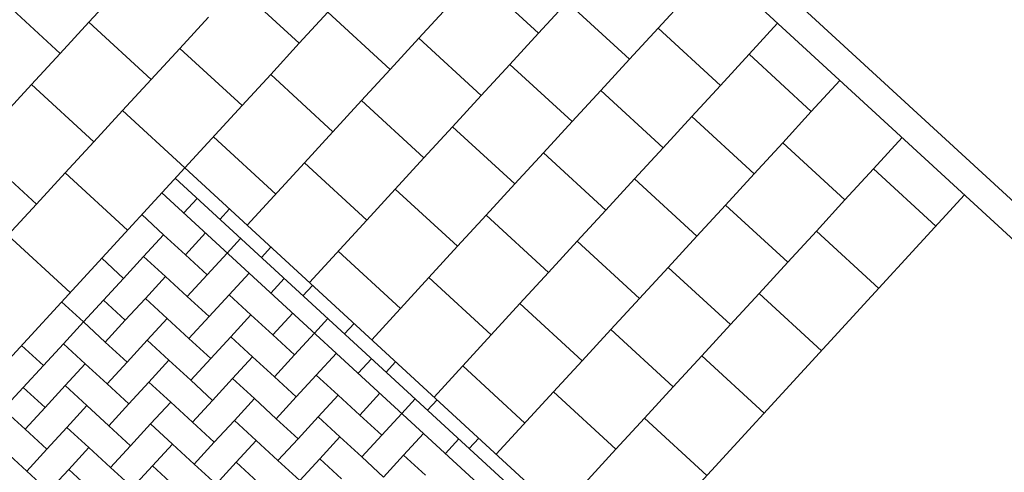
# Model space of a CAD drawing. Header units: metres. Extents: x 111546 to 149831, y 498798 to 507863.
# Tile 134 of 256: x 113053.35 to 113056.84, y 500905.72 to 500907.33. Entities that reach past the tile are written whole.
import ezdxf

# ---------------------------------------------------------------- set-up
doc = ezdxf.new("R2010")
doc.units = ezdxf.units.M
doc.layers.add('0-hulplijn', color=6, linetype='Continuous', plot=False)
for name, color, linetype in [('3-opsluiting', 2, 'Continuous'), ('3-steen', 3, 'Continuous'), ('3-tegels', 3, 'Continuous')]:
    doc.layers.add(name, color=color, linetype=linetype)
doc.styles.add('Stempel', font='arial.ttf')

msp = doc.modelspace()

# ---------------------------------------------------------------- linework, layer by layer
at = {"layer": '3-opsluiting'}
for p, q in [((113054.0738, 500909.2537), (113058.5427, 500905.1464)), ((113054.0061, 500909.1801), (113058.475, 500905.0728))]:
    msp.add_line(p, q, dxfattribs=at)
at = {"layer": '3-steen'}
for p, q in [((113053.9327, 500906.8027), (113052.9177, 500905.6983)), ((113053.9327, 500906.8027), (113057.257, 500903.7475)), ((113053.8989, 500906.7659), (113057.2231, 500903.7107)), ((113053.8515, 500906.7144), (113058.5292, 500902.4152)), ((113053.9762, 500906.6949), (113053.9288, 500906.6433)), ((113053.7805, 500906.6371), (113053.8578, 500906.566)), ((113054.091, 500906.6573), (113054.0572, 500906.6204)), ((113053.8578, 500906.566), (113053.7867, 500906.4887)), ((113053.8578, 500906.566), (113053.9351, 500906.495)), ((113054.0061, 500906.5723), (113053.9351, 500906.495)), ((113054.1308, 500906.5528), (113054.0835, 500906.5012)), ((113053.7867, 500906.4887), (113053.7157, 500906.4114)), ((113053.7867, 500906.4887), (113053.864, 500906.4177)), ((113053.9351, 500906.495), (113054.0124, 500906.4239)), ((113054.0835, 500906.5012), (113054.0124, 500906.4239)), ((113054.2383, 500906.5219), (113054.2044, 500906.4851)), ((113053.6384, 500906.4825), (113053.7157, 500906.4114)), ((113054.0124, 500906.4239), (113053.9413, 500906.3466)), ((113054.1608, 500906.4302), (113054.0897, 500906.3529)), ((113053.7157, 500906.4114), (113053.6446, 500906.3341)), ((113053.864, 500906.4177), (113053.793, 500906.3404)), ((113053.864, 500906.4177), (113053.9413, 500906.3466)), ((113054.2854, 500906.4107), (113054.2381, 500906.3591)), ((113054.3855, 500906.3866), (113054.3517, 500906.3498)), ((113054.0897, 500906.3529), (113054.0187, 500906.2756)), ((113054.0897, 500906.3529), (113054.167, 500906.2818)), ((113053.4963, 500906.3278), (113053.5736, 500906.2568)), ((113053.5736, 500906.2568), (113053.6446, 500906.3341)), ((113053.6446, 500906.3341), (113053.7219, 500906.2631)), ((113053.793, 500906.3404), (113053.7219, 500906.2631)), ((113053.793, 500906.3404), (113053.8703, 500906.2693)), ((113053.9413, 500906.3466), (113054.0187, 500906.2756)), ((113054.167, 500906.2818), (113054.096, 500906.2045)), ((113054.167, 500906.2818), (113054.2443, 500906.2108)), ((113054.3154, 500906.2881), (113054.2443, 500906.2108)), ((113053.5736, 500906.2568), (113053.5025, 500906.1795)), ((113053.5736, 500906.2568), (113053.6509, 500906.1857)), ((113053.7219, 500906.2631), (113053.6509, 500906.1857)), ((113053.8703, 500906.2693), (113053.7992, 500906.192)), ((113053.8703, 500906.2693), (113053.9476, 500906.1983)), ((113054.0187, 500906.2756), (113053.9476, 500906.1983)), ((113054.4401, 500906.2686), (113054.3927, 500906.217)), ((113054.5328, 500906.2512), (113054.499, 500906.2144)), ((113054.2443, 500906.2108), (113054.3216, 500906.1397)), ((113054.3927, 500906.217), (113054.3216, 500906.1397)), ((113053.5025, 500906.1795), (113053.4315, 500906.1022)), ((113053.5025, 500906.1795), (113053.5798, 500906.1084)), ((113053.6509, 500906.1857), (113053.7282, 500906.1147)), ((113053.7992, 500906.192), (113053.7282, 500906.1147)), ((113053.7992, 500906.192), (113053.8765, 500906.1209)), ((113053.9476, 500906.1983), (113054.0249, 500906.1272)), ((113054.096, 500906.2045), (113054.0249, 500906.1272)), ((113054.096, 500906.2045), (113054.1733, 500906.1335)), ((113053.3542, 500906.1732), (113053.4315, 500906.1022)), ((113054.3216, 500906.1397), (113054.2506, 500906.0624)), ((113054.47, 500906.146), (113054.3989, 500906.0687)), ((113053.5798, 500906.1084), (113053.5088, 500906.0311)), ((113053.5798, 500906.1084), (113053.6571, 500906.0374)), ((113053.7282, 500906.1147), (113053.6571, 500906.0374)), ((113053.8765, 500906.1209), (113053.8055, 500906.0436)), ((113053.8765, 500906.1209), (113053.9539, 500906.0499)), ((113054.0249, 500906.1272), (113053.9539, 500906.0499)), ((113054.1733, 500906.1335), (113054.1022, 500906.0561)), ((113054.1733, 500906.1335), (113054.2506, 500906.0624)), ((113054.5947, 500906.1265), (113054.5473, 500906.0749)), ((113054.68, 500906.1159), (113054.6462, 500906.0791)), ((113053.4315, 500906.1022), (113053.3604, 500906.0249)), ((113053.6571, 500906.0374), (113053.7344, 500905.9663)), ((113053.8055, 500906.0436), (113053.7344, 500905.9663)), ((113053.8055, 500906.0436), (113053.8828, 500905.9726)), ((113053.9539, 500906.0499), (113054.0312, 500905.9788)), ((113054.1022, 500906.0561), (113054.0312, 500905.9788)), ((113054.1022, 500906.0561), (113054.1795, 500905.9851)), ((113054.2506, 500906.0624), (113054.3279, 500905.9914)), ((113054.3989, 500906.0687), (113054.3279, 500905.9914)), ((113054.3989, 500906.0687), (113054.4762, 500905.9976)), ((113053.2894, 500905.9476), (113053.3604, 500906.0249)), ((113053.3604, 500906.0249), (113053.4377, 500905.9538)), ((113053.5088, 500906.0311), (113053.4377, 500905.9538)), ((113053.5088, 500906.0311), (113053.5861, 500905.9601)), ((113054.6246, 500906.0039), (113054.5536, 500905.9266)), ((113053.7344, 500905.9663), (113053.6634, 500905.889)), ((113053.8828, 500905.9726), (113053.8118, 500905.8953)), ((113053.8828, 500905.9726), (113053.9601, 500905.9015)), ((113054.0312, 500905.9788), (113053.9601, 500905.9015)), ((113054.1795, 500905.9851), (113054.1085, 500905.9078)), ((113054.1795, 500905.9851), (113054.2568, 500905.914)), ((113054.3279, 500905.9914), (113054.2568, 500905.914)), ((113054.4762, 500905.9976), (113054.4052, 500905.9203)), ((113054.4762, 500905.9976), (113054.5536, 500905.9266)), ((113054.7493, 500905.9843), (113054.7019, 500905.9328)), ((113054.8273, 500905.9806), (113054.7935, 500905.9437)), ((113053.2894, 500905.9476), (113053.3667, 500905.8765)), ((113053.4377, 500905.9538), (113053.3667, 500905.8765)), ((113053.5861, 500905.9601), (113053.515, 500905.8828)), ((113053.5861, 500905.9601), (113053.6634, 500905.889)), ((113054.7019, 500905.9328), (113054.6309, 500905.8555)), ((113053.9601, 500905.9015), (113054.0374, 500905.8305)), ((113054.1085, 500905.9078), (113054.0374, 500905.8305)), ((113054.1085, 500905.9078), (113054.1858, 500905.8367)), ((113054.2568, 500905.914), (113054.3341, 500905.843)), ((113054.4052, 500905.9203), (113054.3341, 500905.843)), ((113054.4052, 500905.9203), (113054.4825, 500905.8492)), ((113054.5536, 500905.9266), (113054.6309, 500905.8555)), ((113053.3667, 500905.8765), (113053.444, 500905.8055)), ((113053.515, 500905.8828), (113053.444, 500905.8055)), ((113053.515, 500905.8828), (113053.5923, 500905.8117)), ((113053.6634, 500905.889), (113053.7407, 500905.818)), ((113053.8118, 500905.8953), (113053.7407, 500905.818)), ((113053.8118, 500905.8953), (113053.8891, 500905.8242)), ((113054.7792, 500905.8618), (113054.7082, 500905.7844)), ((113054.0374, 500905.8305), (113053.9664, 500905.7532)), ((113054.1858, 500905.8367), (113054.1147, 500905.7594)), ((113054.1858, 500905.8367), (113054.2631, 500905.7657)), ((113054.3341, 500905.843), (113054.2631, 500905.7657)), ((113054.4825, 500905.8492), (113054.4114, 500905.7719)), ((113054.4825, 500905.8492), (113054.5598, 500905.7782)), ((113054.6309, 500905.8555), (113054.5598, 500905.7782)), ((113054.9039, 500905.8422), (113054.8565, 500905.7907)), ((113054.9745, 500905.8452), (113054.9407, 500905.8084)), ((113053.2956, 500905.7992), (113053.3729, 500905.7282)), ((113053.444, 500905.8055), (113053.3729, 500905.7282)), ((113053.5923, 500905.8117), (113053.5213, 500905.7344)), ((113053.5923, 500905.8117), (113053.6696, 500905.7407)), ((113053.7407, 500905.818), (113053.6696, 500905.7407)), ((113053.8891, 500905.8242), (113053.818, 500905.7469)), ((113053.8891, 500905.8242), (113053.9664, 500905.7532)), ((113054.1147, 500905.7594), (113054.0437, 500905.6821)), ((113054.1147, 500905.7594), (113054.192, 500905.6884)), ((113054.2631, 500905.7657), (113054.3404, 500905.6946)), ((113054.4114, 500905.7719), (113054.3404, 500905.6946)), ((113054.4114, 500905.7719), (113054.4888, 500905.7009)), ((113054.5598, 500905.7782), (113054.6371, 500905.7071)), ((113054.7082, 500905.7844), (113054.6371, 500905.7071)), ((113054.7082, 500905.7844), (113054.7855, 500905.7134)), ((113053.3729, 500905.7282), (113053.4502, 500905.6571)), ((113053.5213, 500905.7344), (113053.4502, 500905.6571)), ((113053.5213, 500905.7344), (113053.5986, 500905.6634)), ((113053.6696, 500905.7407), (113053.747, 500905.6696)), ((113053.818, 500905.7469), (113053.747, 500905.6696)), ((113053.818, 500905.7469), (113053.8953, 500905.6759)), ((113053.9664, 500905.7532), (113054.0437, 500905.6821))]:
    msp.add_line(p, q, dxfattribs=at)
at = {"layer": '3-tegels'}
for p, q in [((113054.9656, 500907.4833), (113055.1865, 500907.2802)), ((113054.1179, 500907.4475), (113054.3387, 500907.2445)), ((113053.2701, 500907.4118), (113053.491, 500907.2088)), ((113053.694, 500907.4296), (113053.5925, 500907.3192)), ((113055.7119, 500907.4086), (113055.6104, 500907.2981)), ((113054.8641, 500907.3728), (113054.7626, 500907.2624)), ((113055.288, 500907.3907), (113055.1865, 500907.2802)), ((113055.288, 500907.3907), (113055.5089, 500907.1877)), ((113054.0164, 500907.3371), (113053.9149, 500907.2266)), ((113054.4402, 500907.3549), (113054.3387, 500907.2445)), ((113054.4402, 500907.3549), (113054.6611, 500907.1519)), ((113053.5925, 500907.3192), (113053.491, 500907.2088)), ((113053.5925, 500907.3192), (113053.8134, 500907.1162)), ((113055.6104, 500907.2981), (113055.5089, 500907.1877)), ((113055.6104, 500907.2981), (113055.8313, 500907.0951)), ((113056.0343, 500907.316), (113055.9328, 500907.2056)), ((113054.7626, 500907.2624), (113054.6611, 500907.1519)), ((113054.7626, 500907.2624), (113054.9835, 500907.0594)), ((113055.1865, 500907.2802), (113055.085, 500907.1698)), ((113053.9149, 500907.2266), (113053.8134, 500907.1162)), ((113053.9149, 500907.2266), (113054.1357, 500907.0236)), ((113054.3387, 500907.2445), (113054.2372, 500907.1341)), ((113053.491, 500907.2088), (113053.3895, 500907.0983)), ((113055.5089, 500907.1877), (113055.4074, 500907.0772)), ((113055.9328, 500907.2056), (113055.8313, 500907.0951)), ((113055.9328, 500907.2056), (113056.1537, 500907.0025)), ((113054.6611, 500907.1519), (113054.5596, 500907.0415)), ((113055.085, 500907.1698), (113054.9835, 500907.0594)), ((113055.085, 500907.1698), (113055.3059, 500906.9668)), ((113054.2372, 500907.1341), (113054.1357, 500907.0236)), ((113054.2372, 500907.1341), (113054.4581, 500906.9311)), ((113053.3895, 500907.0983), (113053.288, 500906.9879)), ((113053.3895, 500907.0983), (113053.6103, 500906.8953)), ((113053.8134, 500907.1162), (113053.7118, 500907.0057)), ((113055.8313, 500907.0951), (113055.7298, 500906.9847)), ((113056.2552, 500907.113), (113056.1537, 500907.0025)), ((113054.9835, 500907.0594), (113054.882, 500906.9489)), ((113055.4074, 500907.0772), (113055.3059, 500906.9668)), ((113055.4074, 500907.0772), (113055.6283, 500906.8742)), ((113054.1357, 500907.0236), (113053.9327, 500906.8027)), ((113054.5596, 500907.0415), (113054.4581, 500906.9311)), ((113054.5596, 500907.0415), (113054.7805, 500906.8385)), ((113053.7118, 500907.0057), (113053.6103, 500906.8953)), ((113053.7118, 500907.0057), (113053.9327, 500906.8027)), ((113055.7298, 500906.9847), (113055.6283, 500906.8742)), ((113055.7298, 500906.9847), (113055.9507, 500906.7817)), ((113056.1537, 500907.0025), (113056.0522, 500906.8921)), ((113054.882, 500906.9489), (113054.7805, 500906.8385)), ((113054.882, 500906.9489), (113055.1029, 500906.7459)), ((113055.3059, 500906.9668), (113055.2044, 500906.8564)), ((113054.0342, 500906.9132), (113054.2551, 500906.7102)), ((113054.4581, 500906.9311), (113054.3566, 500906.8206)), ((113056.4761, 500906.91), (113056.3746, 500906.7995)), ((113053.1865, 500906.8774), (113053.4073, 500906.6744)), ((113053.6103, 500906.8953), (113053.5088, 500906.7849)), ((113055.6283, 500906.8742), (113055.5268, 500906.7638)), ((113056.0522, 500906.8921), (113055.9507, 500906.7817)), ((113056.0522, 500906.8921), (113056.273, 500906.6891)), ((113054.7805, 500906.8385), (113054.679, 500906.728)), ((113055.2044, 500906.8564), (113055.1029, 500906.7459)), ((113055.2044, 500906.8564), (113055.4253, 500906.6534)), ((113054.3566, 500906.8206), (113054.1536, 500906.5997)), ((113054.3566, 500906.8206), (113054.5775, 500906.6176)), ((113053.5088, 500906.7849), (113053.4073, 500906.6744)), ((113053.5088, 500906.7849), (113053.7297, 500906.5819)), ((113055.9507, 500906.7817), (113055.8492, 500906.6712)), ((113056.3746, 500906.7995), (113056.273, 500906.6891)), ((113056.3746, 500906.7995), (113056.5954, 500906.5965)), ((113055.1029, 500906.7459), (113055.0014, 500906.6355)), ((113055.5268, 500906.7638), (113055.4253, 500906.6534)), ((113055.5268, 500906.7638), (113055.7477, 500906.5608)), ((113054.679, 500906.728), (113054.5775, 500906.6176)), ((113054.679, 500906.728), (113054.8999, 500906.525)), ((113056.6969, 500906.707), (113055.6819, 500905.6026)), ((113053.4073, 500906.6744), (113053.3058, 500906.564)), ((113055.8492, 500906.6712), (113055.7477, 500906.5608)), ((113055.8492, 500906.6712), (113056.07, 500906.4682)), ((113056.273, 500906.6891), (113056.1715, 500906.5787)), ((113055.0014, 500906.6355), (113054.8999, 500906.525)), ((113055.0014, 500906.6355), (113055.2223, 500906.4325)), ((113055.4253, 500906.6534), (113055.3238, 500906.5429)), ((113054.5775, 500906.6176), (113054.3745, 500906.3967)), ((113053.3058, 500906.564), (113053.5267, 500906.361)), ((113055.7477, 500906.5608), (113055.6462, 500906.4503)), ((113056.1715, 500906.5787), (113056.07, 500906.4682)), ((113056.1715, 500906.5787), (113056.3924, 500906.3756)), ((113054.8999, 500906.525), (113054.7984, 500906.4146)), ((113055.3238, 500906.5429), (113055.2223, 500906.4325)), ((113055.3238, 500906.5429), (113055.5446, 500906.3399)), ((113054.476, 500906.5072), (113054.6969, 500906.3042)), ((113056.07, 500906.4682), (113055.9685, 500906.3578)), ((113055.2223, 500906.4325), (113055.1208, 500906.322)), ((113055.6462, 500906.4503), (113055.5446, 500906.3399)), ((113055.6462, 500906.4503), (113055.867, 500906.2473)), ((113054.7984, 500906.4146), (113054.5954, 500906.1937)), ((113054.7984, 500906.4146), (113055.0193, 500906.2116)), ((113055.9685, 500906.3578), (113055.867, 500906.2473)), ((113055.9685, 500906.3578), (113056.1894, 500906.1548)), ((113055.1208, 500906.322), (113055.0193, 500906.2116)), ((113055.1208, 500906.322), (113055.3416, 500906.119)), ((113055.5446, 500906.3399), (113055.4431, 500906.2295)), ((113055.867, 500906.2473), (113055.7655, 500906.1369)), ((113055.0193, 500906.2116), (113054.8162, 500905.9907)), ((113055.4431, 500906.2295), (113055.3416, 500906.119)), ((113055.4431, 500906.2295), (113055.664, 500906.0265)), ((113055.3416, 500906.119), (113055.2401, 500906.0086)), ((113055.7655, 500906.1369), (113055.664, 500906.0265)), ((113055.7655, 500906.1369), (113055.9864, 500905.9339)), ((113054.9178, 500906.1012), (113055.1386, 500905.8981)), ((113055.2401, 500906.0086), (113055.0371, 500905.7877)), ((113055.2401, 500906.0086), (113055.461, 500905.8056)), ((113055.664, 500906.0265), (113055.5625, 500905.916)), ((113055.5625, 500905.916), (113055.461, 500905.8056)), ((113055.5625, 500905.916), (113055.7834, 500905.713)), ((113055.461, 500905.8056), (113055.258, 500905.5847))]:
    msp.add_line(p, q, dxfattribs=at)

# ---------------------------------------------------------------- texts
at = {"layer": '0-hulplijn', "ltscale": 0.01, "insert": (113068.4754, 500974.5479, 0), "char_height": 31.10468, "attachment_point": 1, "rotation": 317.5845, "style": 'Stempel'}
msp.add_mtext_dynamic_manual_height_columns('Details', width=145.978115, gutter_width=4860.1057, heights=[0], dxfattribs=at)

doc.saveas('drawing.dxf')
